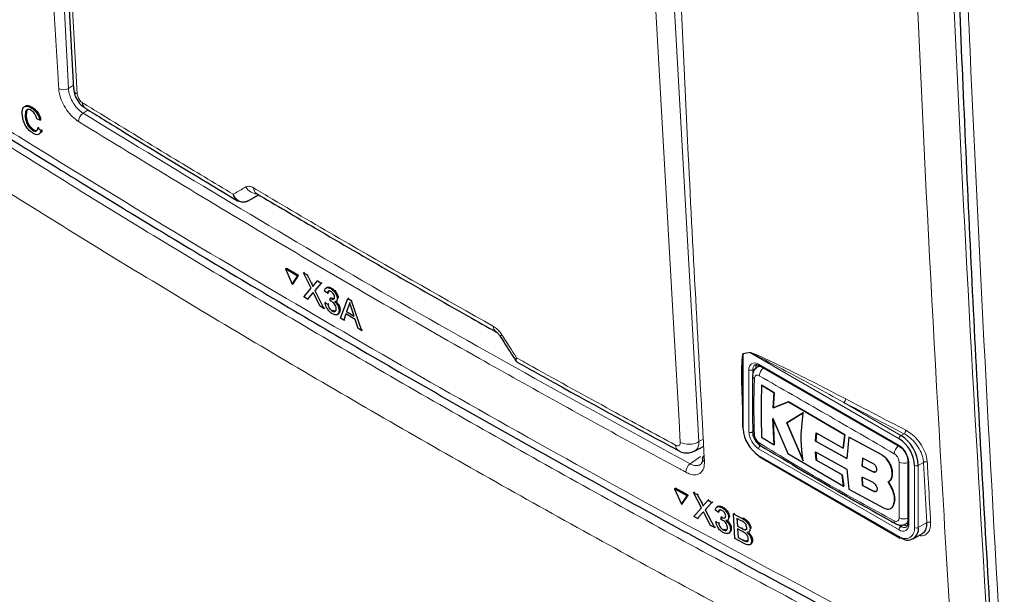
# Paper-space layout 'Blatt2' of a CAD drawing. Header units: millimetres. Extents: x 5 to 418, y 2 to 292.
# Tile 5 of 59: x 107 to 131, y 143 to 157. Entities that reach past the tile are written whole.
import ezdxf

# ---------------------------------------------------------------- set-up
doc = ezdxf.new("R2010")
doc.units = ezdxf.units.MM

psp = doc.layouts.new('Blatt2')

# ---------------------------------------------------------------- linework, layer by layer
at = {"color": 7, "linetype": 'Continuous', "lineweight": 18}
for p, q in [((107.403, 167.396), (107.999, 155.59)), ((122.8, 158.38), (123.45, 146.939)), ((107.999, 155.59), (108.124, 155.672)), ((108.483, 155.063), (108.36, 154.982)), ((113.955, 150.813), (113.978, 150.828)), ((113.976, 150.566), (113.999, 150.581)), ((124.696, 149.119), (124.534, 149.093)), ((124.534, 149.093), (124.534, 147.253)), ((128.352, 147.009), (124.696, 149.119)), ((124.675, 147.172), (124.675, 148.696)), ((124.84, 148.737), (124.77, 148.696)), ((124.77, 148.696), (124.77, 147.172)), ((124.911, 148.832), (128.352, 146.846)), ((126.999, 147.899), (128.399, 147.091)), ((123.45, 146.939), (123.559, 146.997)), ((128.399, 147.091), (128.473, 147.133)), ((128.352, 144.777), (124.911, 146.764)), ((123.232, 146.396), (123.488, 146.575)), ((124.911, 146.6), (128.352, 144.614)), ((127.916, 146.621), (127.919, 146.622)), ((128.588, 146.437), (128.588, 144.913)), ((127.719, 146.201), (127.721, 146.202)), ((128.729, 144.831), (128.729, 146.356)), ((128.952, 146.43), (128.824, 146.356)), ((128.824, 146.356), (128.824, 144.831)), ((129.034, 144.953), (128.952, 146.43)), ((127.726, 145.724), (127.729, 145.726)), ((123.516, 145.439), (123.538, 145.454)), ((123.537, 145.192), (123.559, 145.207)), ((124.506, 145.054), (124.528, 145.07)), ((124.506, 144.807), (124.528, 144.823)), ((128.318, 144.906), (128.399, 144.859)), ((128.47, 144.899), (128.399, 144.859)), ((128.824, 144.831), (129.034, 144.953)), ((124.539, 144.52), (124.561, 144.535))]:
    psp.add_line(p, q, dxfattribs=at)
at = {"color": 7, "linetype": 'Continuous', "lineweight": 25}
for p, q in [((107.502, 167.006), (108.129, 155.578)), ((107.09, 155.115), (107.114, 155.13)), ((106.942, 154.914), (106.966, 154.929)), ((106.984, 155.056), (106.967, 154.929)), ((107.301, 154.814), (107.229, 154.842)), ((107.255, 154.629), (107.279, 154.643)), ((107.301, 154.814), (107.326, 154.829)), ((107.119, 154.569), (107.142, 154.583)), ((107.255, 154.629), (107.33, 154.563)), ((107.33, 154.563), (107.354, 154.578)), ((112.39, 152.829), (112.667, 152.981)), ((112.606, 153.017), (112.607, 153.017)), ((112.39, 152.829), (112.382, 152.825)), ((113.317, 151.168), (113.341, 151.183)), ((113.317, 151.168), (113.483, 150.792)), ((113.615, 150.994), (113.317, 151.168)), ((113.639, 151.009), (113.341, 151.183)), ((113.76, 151.074), (113.783, 151.09)), ((113.948, 150.695), (113.76, 151.074)), ((113.76, 151.074), (113.851, 151.021)), ((113.851, 151.021), (113.875, 151.036)), ((113.851, 151.021), (113.955, 150.813)), ((113.483, 150.792), (113.615, 150.994)), ((113.483, 150.792), (113.507, 150.807)), ((113.507, 150.807), (113.639, 151.009)), ((113.615, 150.994), (113.639, 151.009)), ((114.018, 150.776), (114.103, 150.874)), ((114.196, 150.82), (114.041, 150.64)), ((114.103, 150.874), (114.125, 150.889)), ((114.103, 150.874), (114.196, 150.82)), ((114.196, 150.82), (114.218, 150.835)), ((113.768, 150.487), (113.948, 150.695)), ((113.976, 150.566), (113.861, 150.432)), ((114.168, 150.254), (114.024, 150.544)), ((114.041, 150.64), (114.064, 150.655)), ((114.041, 150.64), (114.259, 150.2)), ((114.347, 150.575), (114.278, 150.623)), ((114.337, 150.716), (114.312, 150.699)), ((114.347, 150.575), (114.371, 150.59)), ((114.426, 150.686), (114.449, 150.701)), ((113.861, 150.432), (113.768, 150.487)), ((113.861, 150.432), (113.885, 150.448)), ((114.288, 150.341), (114.311, 150.355)), ((114.288, 150.341), (114.357, 150.308)), ((114.357, 150.308), (114.379, 150.323)), ((114.411, 150.388), (114.414, 150.454)), ((114.414, 150.454), (114.437, 150.468)), ((114.424, 150.447), (114.447, 150.462)), ((114.448, 150.462), (114.488, 150.446)), ((114.561, 150.372), (114.586, 150.389)), ((114.589, 150.443), (114.611, 150.458)), ((114.666, 149.963), (114.844, 150.442)), ((114.844, 150.442), (114.867, 150.457)), ((114.844, 150.442), (114.93, 150.392)), ((114.93, 150.392), (114.953, 150.407)), ((114.93, 150.392), (115.181, 149.663)), ((114.259, 150.2), (114.168, 150.254)), ((114.259, 150.2), (114.282, 150.215)), ((114.464, 150.141), (114.487, 150.155)), ((114.592, 150.054), (114.618, 150.071)), ((114.633, 150.158), (114.655, 150.173)), ((114.797, 150.066), (114.747, 149.916)), ((115.027, 149.932), (114.797, 150.066)), ((114.861, 150.257), (114.816, 150.122)), ((114.816, 150.122), (114.839, 150.137)), ((114.816, 150.122), (115, 150.015)), ((114.861, 150.257), (114.884, 150.272)), ((115, 150.015), (114.938, 150.204)), ((114.747, 149.916), (114.666, 149.963)), ((114.747, 149.916), (114.77, 149.931)), ((115.1, 149.71), (115.027, 149.932)), ((115.181, 149.663), (115.1, 149.71)), ((115.181, 149.663), (115.204, 149.679)), ((124.933, 148.794), (124.882, 148.765)), ((124.925, 148.802), (128.366, 146.815)), ((124.514, 148.302), (124.514, 147.281)), ((124.985, 148.323), (124.987, 148.325)), ((125.291, 148.132), (124.985, 148.323)), ((124.987, 148.325), (125.293, 148.133)), ((125.268, 147.762), (125.291, 148.132)), ((125.293, 148.133), (125.271, 147.763)), ((125.291, 148.132), (125.293, 148.133)), ((125.641, 147.915), (125.268, 147.762)), ((125.271, 147.763), (125.643, 147.916)), ((125.641, 147.915), (125.643, 147.916)), ((127.021, 147.106), (125.641, 147.915)), ((125.643, 147.916), (127.024, 147.107)), ((125.268, 147.762), (125.271, 147.763)), ((126.005, 147.647), (125.6, 147.4)), ((125.602, 147.401), (126.008, 147.648)), ((125.262, 147.507), (125.628, 146.647)), ((125.29, 146.857), (125.262, 147.507)), ((125.264, 147.508), (125.293, 146.859)), ((125.6, 147.4), (125.602, 147.401)), ((125.6, 147.4), (126.001, 146.471)), ((126.004, 146.472), (125.602, 147.401)), ((124.763, 147.179), (124.763, 147.183)), ((124.985, 147.049), (125.29, 146.857)), ((126.308, 146.949), (126.324, 147.152)), ((126.308, 146.949), (126.311, 146.951)), ((127.073, 146.524), (126.308, 146.949)), ((126.327, 147.153), (126.311, 146.951)), ((126.311, 146.951), (127.075, 146.525)), ((126.324, 147.152), (126.982, 146.781)), ((126.982, 146.781), (127.021, 147.106)), ((127.024, 147.107), (126.985, 146.782)), ((127.021, 147.106), (127.024, 147.107)), ((127.124, 147.049), (127.073, 146.524)), ((127.124, 147.049), (127.127, 147.05)), ((127.916, 146.621), (127.124, 147.049)), ((127.127, 147.05), (127.919, 146.622)), ((123.344, 146.708), (123.567, 146.828)), ((125.29, 146.857), (125.293, 146.859)), ((126.307, 146.685), (127.072, 146.26)), ((126.324, 146.481), (126.307, 146.685)), ((126.31, 146.686), (126.326, 146.482)), ((126.982, 146.781), (126.985, 146.782)), ((124.925, 146.57), (128.366, 144.583)), ((125.628, 146.647), (126.994, 145.845)), ((126.324, 146.481), (126.326, 146.482)), ((126.955, 146.125), (126.324, 146.481)), ((126.326, 146.482), (126.957, 146.126)), ((127.458, 146.529), (127.448, 146.336)), ((127.45, 146.337), (127.461, 146.53)), ((127.727, 146.392), (127.458, 146.529)), ((128.568, 146.465), (128.568, 144.94)), ((127.072, 146.26), (127.123, 145.774)), ((127.448, 146.336), (127.45, 146.337)), ((127.448, 146.336), (127.719, 146.201)), ((127.721, 146.202), (127.45, 146.337)), ((126.955, 146.125), (126.957, 146.126)), ((126.994, 145.845), (126.955, 146.125)), ((126.957, 146.126), (126.996, 145.847)), ((127.447, 146.068), (127.458, 145.861)), ((127.718, 145.933), (127.447, 146.068)), ((127.46, 145.862), (127.449, 146.069)), ((128.179, 145.789), (128.089, 145.951)), ((128.09, 145.951), (128.093, 145.953)), ((128.092, 145.952), (128.181, 145.791)), ((128.183, 146.163), (128.185, 146.164)), ((122.853, 145.778), (122.875, 145.794)), ((122.853, 145.778), (123.024, 145.406)), ((123.162, 145.611), (122.853, 145.778)), ((123.185, 145.627), (122.875, 145.794)), ((123.314, 145.695), (123.337, 145.711)), ((126.994, 145.845), (126.996, 145.847)), ((127.123, 145.774), (127.974, 145.315)), ((127.458, 145.861), (127.46, 145.862)), ((127.458, 145.861), (127.726, 145.724)), ((127.729, 145.726), (127.46, 145.862)), ((128.179, 145.789), (128.181, 145.791)), ((123.024, 145.406), (123.162, 145.611)), ((123.047, 145.422), (123.185, 145.627)), ((123.162, 145.611), (123.185, 145.627)), ((123.509, 145.32), (123.314, 145.695)), ((123.314, 145.695), (123.409, 145.644)), ((123.409, 145.644), (123.432, 145.66)), ((123.409, 145.644), (123.516, 145.439)), ((123.582, 145.403), (123.671, 145.503)), ((123.671, 145.503), (123.692, 145.519)), ((123.671, 145.503), (123.767, 145.451)), ((123.024, 145.406), (123.047, 145.422)), ((123.32, 145.107), (123.509, 145.32)), ((123.767, 145.451), (123.605, 145.268)), ((123.605, 145.268), (123.627, 145.283)), ((123.605, 145.268), (123.831, 144.833)), ((123.767, 145.451), (123.789, 145.467)), ((123.924, 145.21), (123.852, 145.256)), ((123.911, 145.349), (123.886, 145.332)), ((124.007, 145.323), (124.029, 145.338)), ((128.152, 145.3), (128.154, 145.301)), ((128.206, 145.362), (128.208, 145.364)), ((123.416, 145.056), (123.32, 145.107)), ((123.537, 145.192), (123.416, 145.056)), ((123.416, 145.056), (123.439, 145.071)), ((123.735, 144.884), (123.586, 145.171)), ((123.861, 144.974), (123.883, 144.989)), ((123.924, 145.21), (123.947, 145.226)), ((123.99, 145.025), (123.993, 145.09)), ((123.993, 145.09), (124.015, 145.105)), ((124.004, 145.084), (124.025, 145.099)), ((124.148, 145.013), (124.172, 145.031)), ((124.175, 145.083), (124.197, 145.099)), ((124.296, 145.167), (124.318, 145.183)), ((124.331, 144.564), (124.296, 145.167)), ((124.296, 145.167), (124.506, 145.054)), ((124.486, 144.998), (124.379, 145.055)), ((124.379, 145.055), (124.39, 144.869)), ((123.831, 144.833), (123.735, 144.884)), ((123.831, 144.833), (123.852, 144.848)), ((123.861, 144.974), (123.933, 144.943)), ((123.933, 144.943), (123.954, 144.958)), ((124.044, 144.778), (124.066, 144.793)), ((124.22, 144.8), (124.241, 144.815)), ((124.39, 144.869), (124.412, 144.885)), ((124.39, 144.869), (124.506, 144.807)), ((124.518, 144.733), (124.394, 144.8)), ((124.394, 144.8), (124.406, 144.591)), ((124.573, 144.778), (124.595, 144.794)), ((124.701, 144.798), (124.723, 144.814)), ((128.515, 144.922), (128.566, 144.951)), ((124.18, 144.697), (124.204, 144.714)), ((124.541, 144.451), (124.331, 144.564)), ((124.406, 144.591), (124.428, 144.606)), ((124.406, 144.591), (124.539, 144.52)), ((124.587, 144.497), (124.609, 144.512)), ((124.67, 144.723), (124.696, 144.741)), ((124.738, 144.513), (124.761, 144.528)), ((128.699, 144.557), (128.923, 144.686)), ((124.701, 144.415), (124.727, 144.433))]:
    psp.add_line(p, q, dxfattribs=at)
at = {"color": 7, "linetype": 'Continuous', "lineweight": 18, "flags": 128}
for points in [[(107.591, 166.876), (107.62, 166.35), (107.735, 164.246), (108.218, 155.448)], [(122.991, 146.92), (122.962, 147.446), (122.842, 149.553), (122.342, 158.361)]]:
    psp.add_lwpolyline(points, dxfattribs=at)
at = {"color": 7, "linetype": 'Continuous', "lineweight": 18}
for centre, radius, start, end in [((107.876, 155.799), 0.242, 241.8654, 300.6211), ((108.296, 155.597), 0.169, 186.7627, 242.4398), ((108.497, 154.775), 0.249, 123.6038, 179.3326), ((112.642, 153.347), 0.341, 209.8641, 265.9262), ((112.699, 153.148), 0.16, 178.4114, 235.0292), ((118.57, 149.755), 0.157, 177.8387, 236.1943), ((118.538, 149.661), 0.136, 284.6474, 308.0898), ((124.461, 149.063), 0.0788, 22.6547, 26.0853), ((124.624, 149.089), 0.0789, 22.968, 26.4077), ((124.819, 148.719), 0.146, 50.7967, 189.214), ((124.722, 148.787), 0.102, 242.6097, 297.3903), ((124.904, 148.709), 0.135, 127.2774, 185.4814), ((124.943, 148.828), 0.032, 172.7442, 235.9436), ((125.184, 148.531), 0.257, 125.9042, 175.5829), ((124.844, 148.553), 0.0805, 185.4723, 243.6173), ((126.938, 147.985), 0.106, 305.3773, 359.8199), ((282.032, 444.247), 334.451, 242.38409, 242.66853), ((282.045, 444.274), 334.383, 242.38409, 242.66853), ((124.548, 147.284), 0.0335, 185.6948, 245.6253), ((125.187, 147.195), 0.512, 182.6055, 237.3945), ((124.722, 147.263), 0.102, 242.6097, 297.3903), ((124.845, 147.188), 0.0822, 186.4289, 242.9363), ((125.179, 147.19), 0.41, 182.6055, 237.3945), ((128.41, 147.219), 0.107, 305.7475, 359.8464), ((123.203, 147.363), 0.491, 244.5222, 300.2404), ((128.455, 147.004), 0.102, 122.6055, 177.3945), ((123.033, 146.847), 0.156, 177.5069, 235.7509), ((125.013, 146.759), 0.102, 122.6055, 177.3945), ((125.009, 146.902), 0.0814, 176.9633, 235.557), ((128.498, 146.624), 0.266, 128.0591, 175.9083), ((128.076, 146.414), 0.512, 2.6055, 57.3945), ((128.384, 146.842), 0.0319, 172.7016, 236.3692), ((123.62, 146.533), 0.0889, 187.5586, 246.6459), ((128.469, 146.674), 0.266, 244.053, 291.9305), ((128.602, 146.468), 0.0336, 185.8575, 245.6111), ((129.002, 146.345), 0.0983, 65.2349, 120.7657), ((123.392, 146.187), 0.263, 127.3228, 179.8962), ((128.777, 146.447), 0.102, 242.6097, 297.3903), ((128.313, 144.994), 0.0805, 176.4643, 234.483), ((128.463, 145.3), 0.257, 244.3933, 294.1897), ((128.444, 144.89), 0.146, 230.7967, 9.214), ((128.455, 144.772), 0.102, 122.6055, 177.3945), ((128.499, 144.794), 0.233, 230.7967, 9.214), ((128.477, 144.959), 0.127, 232.5875, 297.5638), ((128.602, 144.944), 0.0335, 185.6948, 245.6253), ((128.777, 144.922), 0.102, 242.6097, 297.3903), ((129.085, 144.869), 0.0981, 65.253, 120.867), ((128.384, 144.61), 0.032, 172.7442, 235.9436)]:
    psp.add_arc(centre, radius, start, end, dxfattribs=at)
at = {"color": 7, "linetype": 'Continuous', "lineweight": 25}
for centre, radius, start, end in [((108.502, 155.242), 0.162, 178.7918, 234.4647), ((125.005, 148.744), 0.165, 150.6194, 182.409), ((125.353, 147.291), 0.82, 182.6055, 237.3945), ((127.911, 146.318), 0.82, 2.6055, 57.3945), ((127.903, 146.314), 0.922, 2.6055, 57.3945), ((123.619, 146.52), 0.0867, 117.6139, 179.3631), ((124.943, 146.596), 0.032, 172.7442, 235.9436), ((128.565, 144.789), 0.262, 230.7967, 9.214), ((128.558, 145.039), 0.165, 237.5906, 269.4202), ((128.38, 144.614), 0.0335, 245.6929, 305.6176)]:
    psp.add_arc(centre, radius, start, end, dxfattribs=at)
at = {"color": 7, "linetype": 'Continuous', "lineweight": 18}
psp.add_ellipse((336.727, 276.416), major_axis=(295.049, 166.185), ratio=0.010893, start_param=2.427244, end_param=2.428475, dxfattribs=at)
for points, knots in [([(122.359, 176.582), (122.361, 176.493), (122.372, 176.046), (122.42, 174.17), (122.632, 166.68), (123.005, 157.065), (123.448, 148.952), (123.585, 146.451)], [0, 0, 0, 0, 0.008809, 0.044043, 0.184982, 0.748766, 1, 1, 1, 1]), ([(129.68, 141.441), (129.658, 141.791), (129.547, 143.544), (129.107, 150.921), (128.593, 161.518), (128.324, 170.799), (128.221, 174.362)], [0, 0, 0, 0, 0.032288, 0.161438, 0.678067, 1, 1, 1, 1]), ([(129.11, 174.378), (129.277, 168.852), (129.609, 157.798), (130.248, 146.919), (130.568, 141.478)], [0, 0, 0, 0, 0.4999, 1, 1, 1, 1]), ([(129.553, 173.433), (129.623, 170.602), (129.764, 164.941), (130.17, 153.86), (130.628, 145.69), (130.931, 140.297)], [0, 0, 0, 0, 0.253553, 0.507138, 1, 1, 1, 1]), ([(107.762, 155.585), (107.757, 155.673), (107.731, 156.111), (107.624, 157.953), (107.386, 162.114), (107.234, 165.965), (107.138, 168.396)], [0, 0, 0, 0, 0.020653, 0.103267, 0.433722, 1, 1, 1, 1]), ([(102.419, 157.178), (102.715, 156.987), (104.193, 156.035), (108.086, 153.58), (114.237, 149.879), (121.823, 145.569), (127.07, 142.812), (129.68, 141.441)], [0, 0, 0, 0, 0.0345662, 0.1728355, 0.4495496, 0.7262636, 1, 1, 1, 1]), ([(102.774, 156.589), (104.09, 155.742), (106.927, 153.915), (111.4, 151.173), (116.177, 148.355), (121.058, 145.597), (125.805, 143.017), (128.964, 141.382), (130.429, 140.623)], [0, 0, 0, 0, 0.150956, 0.325426, 0.499897, 0.674467, 0.849037, 1, 1, 1, 1]), ([(129.995, 139.758), (128.527, 140.518), (125.362, 142.156), (120.605, 144.742), (115.715, 147.505), (110.929, 150.329), (106.447, 153.077), (103.604, 154.906), (102.286, 155.755)], [0, 0, 0, 0, 0.150964, 0.325534, 0.500104, 0.674574, 0.849044, 1, 1, 1, 1]), ([(108.249, 154.778), (108.197, 154.815), (108.094, 154.89), (107.952, 155.066), (107.841, 155.263), (107.778, 155.444), (107.767, 155.545), (107.762, 155.585)], [0, 0, 0, 0, 0.214922, 0.429826, 0.644764, 0.859729, 1, 1, 1, 1]), ([(107.999, 155.59), (108.003, 155.56), (108.011, 155.484), (108.057, 155.348), (108.139, 155.199), (108.244, 155.067), (108.321, 155.01), (108.36, 154.982)], [0, 0, 0, 0, 0.140294, 0.355296, 0.57025, 0.785134, 1, 1, 1, 1]), ([(108.218, 155.448), (108.22, 155.432), (108.225, 155.401), (108.246, 155.349), (108.277, 155.302), (108.31, 155.266), (108.331, 155.251), (108.339, 155.246)], [0, 0, 0, 0, 0.214751, 0.429579, 0.643815, 0.857551, 1, 1, 1, 1]), ([(108.339, 155.246), (108.491, 155.152), (109.249, 154.684), (110.479, 153.933), (111.567, 153.281), (112.039, 152.999)], [0, 0, 0, 0, 0.124102, 0.620516, 1, 1, 1, 1]), ([(108.36, 154.982), (110.778, 153.512), (115.617, 150.569), (120.693, 147.788), (123.232, 146.396)], [0, 0, 0, 0, 0.499744, 1, 1, 1, 1]), ([(123.129, 146.188), (123.048, 146.231), (122.643, 146.45), (120.946, 147.369), (117.66, 149.192), (113.086, 151.825), (109.861, 153.794), (108.249, 154.778)], [0, 0, 0, 0, 0.015838, 0.079188, 0.332598, 0.666299, 1, 1, 1, 1]), ([(112.347, 153.177), (112.37, 153.185), (112.416, 153.202), (112.487, 153.181), (112.528, 153.158), (112.539, 153.153)], [0, 0, 0, 0, 0.4289712, 0.8581067, 1, 1, 1, 1]), ([(112.039, 152.999), (112.124, 153.048), (112.226, 153.108), (112.329, 153.167), (112.347, 153.177)], [0, 0, 0, 0, 0.830622, 1, 1, 1, 1]), ([(112.539, 153.153), (112.694, 153.061), (113.469, 152.601), (115.412, 151.462), (117.23, 150.432), (118.413, 149.761)], [0, 0, 0, 0, 0.0802422, 0.4012143, 1, 1, 1, 1]), ([(118.413, 149.761), (118.446, 149.74), (118.51, 149.697), (118.58, 149.617), (118.613, 149.567), (118.621, 149.555)], [0, 0, 0, 0, 0.428233, 0.856338, 1, 1, 1, 1]), ([(118.621, 149.555), (118.741, 149.367), (118.861, 149.179), (118.981, 148.992), (118.982, 148.991)], [0, 0, 0, 0, 0.996046, 1, 1, 1, 1]), ([(124.514, 147.796), (124.506, 148.007), (124.493, 148.314), (124.492, 148.671), (124.496, 148.853), (124.503, 148.961), (124.509, 149.024), (124.516, 149.065), (124.521, 149.088), (124.529, 149.096), (124.531, 149.097), (124.532, 149.097)], [0, 0, 0, 0, 0.470485, 0.682967, 0.812238, 0.890335, 0.937214, 0.965179, 0.993268, 0.998399, 1, 1, 1, 1]), ([(124.534, 149.093), (124.534, 149.093), (124.532, 149.091), (124.528, 149.079), (124.526, 149.054), (124.523, 149.021), (124.522, 148.998), (124.521, 148.987)], [0, 0, 0, 0, 0.01396, 0.065643, 0.386149, 0.715033, 1, 1, 1, 1]), ([(124.532, 149.097), (124.558, 149.101), (124.613, 149.11), (124.667, 149.119), (124.694, 149.124)], [0, 0, 0, 0, 0.488773, 1, 1, 1, 1]), ([(124.694, 149.124), (124.71, 149.121), (124.78, 149.107), (125.083, 148.964), (125.844, 148.61), (126.559, 148.237), (127.044, 147.985)], [0, 0, 0, 0, 0.021746, 0.094659, 0.385877, 1, 1, 1, 1]), ([(126.999, 147.899), (126.526, 148.159), (125.827, 148.542), (125.078, 148.931), (124.783, 149.086), (124.712, 149.113), (124.696, 149.119)], [0, 0, 0, 0, 0.614896, 0.90624, 0.97887, 1, 1, 1, 1]), ([(118.982, 148.991), (118.981, 148.99), (118.981, 148.989), (118.979, 148.986), (118.975, 148.978), (118.966, 148.959), (118.957, 148.932), (118.965, 148.923), (118.969, 148.919)], [0, 0, 0, 0, 0.011866, 0.036302, 0.092486, 0.236969, 0.635179, 1, 1, 1, 1]), ([(118.982, 148.991), (118.981, 148.99), (118.981, 148.989), (118.98, 148.985), (118.977, 148.976), (118.973, 148.952), (118.97, 148.912), (118.987, 148.895), (118.997, 148.885)], [0, 0, 0, 0, 0.00947, 0.02898, 0.07383, 0.189166, 0.507065, 1, 1, 1, 1]), ([(118.982, 148.991), (119.115, 148.916), (119.888, 148.485), (121.182, 147.771), (122.354, 147.136), (122.877, 146.853)], [0, 0, 0, 0, 0.10352, 0.599934, 1, 1, 1, 1]), ([(124.884, 148.761), (124.89, 148.766), (124.911, 148.784), (124.943, 148.78), (124.966, 148.778)], [0, 0, 0, 0, 0.262069, 1, 1, 1, 1]), ([(124.808, 148.481), (124.803, 148.304), (124.79, 147.849), (124.801, 147.393), (124.808, 147.115)], [0, 0, 0, 0, 0.389871, 1, 1, 1, 1]), ([(124.928, 148.551), (124.915, 148.557), (124.889, 148.569), (124.853, 148.565), (124.826, 148.546), (124.811, 148.516), (124.809, 148.491), (124.808, 148.481)], [0, 0, 0, 0, 0.213396, 0.428592, 0.644319, 0.859268, 1, 1, 1, 1]), ([(128.233, 146.643), (127.674, 146.967), (126.557, 147.616), (125.471, 148.239), (124.928, 148.551)], [0, 0, 0, 0, 0.499895, 1, 1, 1, 1]), ([(126.453, 147.92), (126.528, 147.874), (126.679, 147.784), (126.835, 147.697), (126.913, 147.654)], [0, 0, 0, 0, 0.500059, 1, 1, 1, 1]), ([(128.517, 147.219), (128.573, 147.184), (128.686, 147.115), (128.84, 146.946), (128.96, 146.754), (129.028, 146.575), (129.039, 146.474), (129.044, 146.435)], [0, 0, 0, 0, 0.214859, 0.429705, 0.645015, 0.860585, 1, 1, 1, 1]), ([(122.877, 146.853), (122.886, 146.849), (122.908, 146.839), (122.942, 146.836), (122.971, 146.849), (122.99, 146.877), (122.991, 146.905), (122.991, 146.92)], [0, 0, 0, 0, 0.142449, 0.356185, 0.570421, 0.785249, 1, 1, 1, 1]), ([(123.45, 146.939), (123.446, 146.896), (123.438, 146.81), (123.394, 146.734), (123.352, 146.719), (123.341, 146.714)], [0, 0, 0, 0, 0.419306, 0.839213, 1, 1, 1, 1]), ([(124.808, 147.115), (124.81, 147.099), (124.813, 147.066), (124.834, 147.013), (124.865, 146.964), (124.898, 146.928), (124.919, 146.913), (124.928, 146.907)], [0, 0, 0, 0, 0.213847, 0.429203, 0.644917, 0.859644, 1, 1, 1, 1]), ([(128.952, 146.43), (128.948, 146.465), (128.937, 146.556), (128.875, 146.716), (128.766, 146.889), (128.626, 147.039), (128.524, 147.102), (128.473, 147.133)], [0, 0, 0, 0, 0.139387, 0.354958, 0.570297, 0.785163, 1, 1, 1, 1]), ([(124.928, 146.907), (125.471, 146.573), (126.557, 145.907), (127.674, 145.302), (128.233, 144.999)], [0, 0, 0, 0, 0.499895, 1, 1, 1, 1]), ([(123.585, 146.451), (123.583, 146.395), (123.579, 146.282), (123.504, 146.17), (123.387, 146.118), (123.254, 146.129), (123.164, 146.171), (123.129, 146.188)], [0, 0, 0, 0, 0.214932, 0.429877, 0.644876, 0.859886, 1, 1, 1, 1]), ([(128.352, 146.435), (128.351, 146.451), (128.348, 146.484), (128.328, 146.538), (128.297, 146.586), (128.264, 146.623), (128.241, 146.637), (128.233, 146.643)], [0, 0, 0, 0, 0.213845, 0.429199, 0.644913, 0.859643, 1, 1, 1, 1]), ([(128.352, 145.068), (128.353, 145.243), (128.353, 145.691), (128.353, 146.153), (128.352, 146.435)], [0, 0, 0, 0, 0.389872, 1, 1, 1, 1]), ([(129.044, 146.435), (129.045, 146.4), (129.055, 146.224), (129.082, 145.732), (129.108, 145.275), (129.126, 144.958)], [0, 0, 0, 0, 0.071295, 0.356473, 1, 1, 1, 1]), ([(123.232, 146.396), (123.259, 146.384), (123.326, 146.353), (123.421, 146.342), (123.47, 146.371), (123.492, 146.384)], [0, 0, 0, 0, 0.266618, 0.675803, 1, 1, 1, 1]), ([(128.233, 144.999), (128.246, 144.993), (128.273, 144.982), (128.309, 144.985), (128.336, 145.005), (128.35, 145.035), (128.352, 145.059), (128.352, 145.068)], [0, 0, 0, 0, 0.213395, 0.428589, 0.644315, 0.859265, 1, 1, 1, 1]), ([(128.568, 144.996), (128.563, 144.979), (128.552, 144.946), (128.526, 144.932), (128.513, 144.925)], [0, 0, 0, 0, 0.501484, 1, 1, 1, 1]), ([(129.126, 144.958), (129.124, 144.902), (129.12, 144.788), (129.042, 144.678), (128.945, 144.623), (128.867, 144.634), (128.84, 144.638)], [0, 0, 0, 0, 0.284595, 0.569208, 0.853206, 1, 1, 1, 1])]:
    psp.add_open_spline(points, degree=3, knots=knots, dxfattribs=at)
at = {"color": 7, "linetype": 'Continuous', "lineweight": 25}
for points, knots in [([(129.336, 173.726), (129.362, 172.587), (129.447, 168.923), (129.626, 162.894), (129.907, 155.564), (130.258, 148.167), (130.553, 143.161), (130.705, 140.582)], [0, 0, 0, 0, 0.101893, 0.327861, 0.541762, 0.763914, 1, 1, 1, 1]), ([(102.558, 156.911), (102.62, 156.871), (103.972, 155.983), (106.685, 154.283), (110.699, 151.815), (114.793, 149.394), (118.95, 147.014), (123.182, 144.677), (126.805, 142.731), (129.046, 141.579), (129.826, 141.178)], [0, 0, 0, 0, 0.007316, 0.159791, 0.31208, 0.464128, 0.615833, 0.767297, 0.919011, 1, 1, 1, 1]), ([(108.135, 155.577), (108.135, 155.55), (108.137, 155.47), (108.195, 155.333), (108.287, 155.194), (108.375, 155.138), (108.411, 155.115)], [0, 0, 0, 0, 0.14525, 0.435418, 0.773588, 1, 1, 1, 1]), ([(106.869, 154.96), (106.869, 155.002), (106.869, 155.085), (106.921, 155.156), (107.002, 155.161), (107.061, 155.131), (107.09, 155.115)], [0, 0, 0, 0, 0.2804925, 0.5595697, 0.7796153, 1, 1, 1, 1]), ([(106.932, 155.131), (106.939, 155.143), (106.959, 155.177), (107.028, 155.174), (107.086, 155.145), (107.114, 155.13)], [0, 0, 0, 0, 0.222773, 0.611088, 1, 1, 1, 1]), ([(107.114, 155.13), (107.14, 155.112), (107.191, 155.076), (107.256, 154.993), (107.302, 154.907), (107.318, 154.855), (107.326, 154.829)], [0, 0, 0, 0, 0.280081, 0.559449, 0.779549, 1, 1, 1, 1]), ([(107.13, 154.495), (107.09, 154.522), (107.012, 154.577), (106.924, 154.721), (106.882, 154.851), (106.873, 154.923), (106.869, 154.96)], [0, 0, 0, 0, 0.279955, 0.558088, 0.778912, 1, 1, 1, 1]), ([(107.091, 155.048), (107.072, 155.058), (107.036, 155.078), (106.989, 155.076), (106.943, 155.033), (106.943, 154.963), (106.942, 154.914)], [0, 0, 0, 0, 0.187223, 0.373906, 0.560736, 1, 1, 1, 1]), ([(106.942, 154.914), (106.946, 154.881), (106.953, 154.814), (106.988, 154.709), (107.052, 154.619), (107.096, 154.585), (107.119, 154.569)], [0, 0, 0, 0, 0.281245, 0.560716, 0.780138, 1, 1, 1, 1]), ([(106.967, 154.929), (106.97, 154.896), (106.977, 154.829), (107.013, 154.723), (107.076, 154.634), (107.121, 154.6), (107.143, 154.583)], [0, 0, 0, 0, 0.281245, 0.560716, 0.780138, 1, 1, 1, 1]), ([(107.09, 155.115), (107.116, 155.097), (107.167, 155.061), (107.232, 154.978), (107.278, 154.893), (107.293, 154.84), (107.301, 154.814)], [0, 0, 0, 0, 0.280081, 0.559449, 0.779549, 1, 1, 1, 1]), ([(107.229, 154.842), (107.222, 154.864), (107.209, 154.909), (107.174, 154.972), (107.131, 155.02), (107.104, 155.039), (107.091, 155.048)], [0, 0, 0, 0, 0.280553, 0.559739, 0.779654, 1, 1, 1, 1]), ([(108.407, 155.11), (108.721, 154.916), (109.961, 154.152), (111.219, 153.397), (112.158, 152.833)], [0, 0, 0, 0, 0.253249, 1, 1, 1, 1]), ([(107.119, 154.569), (107.138, 154.558), (107.178, 154.538), (107.236, 154.551), (107.248, 154.599), (107.255, 154.629)], [0, 0, 0, 0, 0.2807112, 0.5609046, 1, 1, 1, 1]), ([(107.33, 154.563), (107.323, 154.537), (107.31, 154.486), (107.259, 154.453), (107.195, 154.458), (107.152, 154.482), (107.13, 154.495)], [0, 0, 0, 0, 0.280256, 0.559546, 0.779589, 1, 1, 1, 1]), ([(107.143, 154.583), (107.163, 154.573), (107.202, 154.552), (107.229, 154.563), (107.241, 154.569)], [0, 0, 0, 0, 0.52957, 1, 1, 1, 1]), ([(107.354, 154.578), (107.35, 154.549), (107.345, 154.519), (107.326, 154.507), (107.325, 154.506)], [0, 0, 0, 0, 0.942519, 1, 1, 1, 1]), ([(112.382, 152.825), (112.376, 152.822), (112.341, 152.806), (112.27, 152.795), (112.174, 152.825), (112.101, 152.887), (112.063, 152.947), (112.047, 152.98), (112.041, 152.993), (112.039, 152.998), (112.039, 152.999)], [0, 0, 0, 0, 0.050098, 0.27415, 0.515159, 0.765666, 0.911881, 0.965579, 0.995274, 1, 1, 1, 1]), ([(112.158, 152.833), (112.157, 152.833), (112.126, 152.843), (112.09, 152.891), (112.057, 152.947), (112.045, 152.98), (112.04, 152.993), (112.039, 152.998), (112.039, 152.999)], [0, 0, 0, 0, 0.007753, 0.520425, 0.819667, 0.929558, 0.99033, 1, 1, 1, 1]), ([(112.607, 153.017), (113.091, 152.731), (114.803, 151.719), (116.766, 150.591), (118.254, 149.753), (118.482, 149.625)], [0, 0, 0, 0, 0.250003, 0.885128, 1, 1, 1, 1]), ([(113.955, 150.813), (113.961, 150.799), (113.971, 150.78), (113.982, 150.755), (113.985, 150.745), (113.986, 150.739)], [0, 0, 0, 0, 0.561277, 0.781763, 1, 1, 1, 1]), ([(113.986, 150.739), (113.992, 150.746), (114.003, 150.758), (114.013, 150.771), (114.018, 150.776)], [0, 0, 0, 0, 0.56, 1, 1, 1, 1]), ([(113.999, 150.593), (113.995, 150.588), (113.987, 150.579), (113.98, 150.57), (113.976, 150.566)], [0, 0, 0, 0, 0.5600016, 1, 1, 1, 1]), ([(114.024, 150.544), (114.019, 150.553), (114.011, 150.569), (114.003, 150.585), (113.999, 150.593)], [0, 0, 0, 0, 0.56, 1, 1, 1, 1]), ([(114.278, 150.623), (114.282, 150.643), (114.289, 150.684), (114.327, 150.713), (114.376, 150.712), (114.409, 150.694), (114.426, 150.686)], [0, 0, 0, 0, 0.280253, 0.559523, 0.779592, 1, 1, 1, 1]), ([(114.341, 150.712), (114.346, 150.717), (114.36, 150.731), (114.4, 150.726), (114.433, 150.709), (114.45, 150.701)], [0, 0, 0, 0, 0.2012, 0.600294, 1, 1, 1, 1]), ([(114.432, 150.615), (114.42, 150.621), (114.395, 150.633), (114.366, 150.626), (114.352, 150.604), (114.349, 150.585), (114.347, 150.575)], [0, 0, 0, 0, 0.280001, 0.559131, 0.77932, 1, 1, 1, 1]), ([(114.393, 150.638), (114.392, 150.638), (114.383, 150.637), (114.376, 150.618), (114.373, 150.6), (114.371, 150.59)], [0, 0, 0, 0, 0.0549923, 0.5269703, 1, 1, 1, 1]), ([(114.426, 150.686), (114.448, 150.671), (114.491, 150.641), (114.545, 150.574), (114.58, 150.503), (114.586, 150.463), (114.589, 150.443)], [0, 0, 0, 0, 0.2801842, 0.5598553, 0.7799999, 1, 1, 1, 1]), ([(114.52, 150.481), (114.518, 150.495), (114.513, 150.523), (114.489, 150.565), (114.46, 150.597), (114.442, 150.609), (114.432, 150.615)], [0, 0, 0, 0, 0.27946, 0.558952, 0.779255, 1, 1, 1, 1]), ([(114.45, 150.701), (114.471, 150.686), (114.514, 150.657), (114.569, 150.589), (114.603, 150.518), (114.609, 150.478), (114.612, 150.458)], [0, 0, 0, 0, 0.280184, 0.559855, 0.78, 1, 1, 1, 1]), ([(114.466, 150.072), (114.442, 150.088), (114.395, 150.121), (114.338, 150.197), (114.301, 150.274), (114.292, 150.318), (114.288, 150.341)], [0, 0, 0, 0, 0.279911, 0.559249, 0.779476, 1, 1, 1, 1]), ([(114.357, 150.308), (114.361, 150.29), (114.37, 150.255), (114.395, 150.203), (114.43, 150.163), (114.453, 150.148), (114.464, 150.141)], [0, 0, 0, 0, 0.280881, 0.560073, 0.779653, 1, 1, 1, 1]), ([(114.455, 150.37), (114.447, 150.375), (114.432, 150.382), (114.418, 150.386), (114.411, 150.388)], [0, 0, 0, 0, 0.559772, 1, 1, 1, 1]), ([(114.414, 150.454), (114.416, 150.452), (114.419, 150.45), (114.423, 150.448), (114.424, 150.447)], [0, 0, 0, 0, 0.560003, 1, 1, 1, 1]), ([(114.424, 150.447), (114.438, 150.441), (114.465, 150.427), (114.499, 150.426), (114.519, 150.446), (114.52, 150.469), (114.52, 150.481)], [0, 0, 0, 0, 0.28068, 0.560951, 0.780057, 1, 1, 1, 1]), ([(114.563, 150.199), (114.561, 150.217), (114.556, 150.252), (114.526, 150.306), (114.491, 150.347), (114.467, 150.363), (114.455, 150.37)], [0, 0, 0, 0, 0.279747, 0.559171, 0.779444, 1, 1, 1, 1]), ([(114.589, 150.443), (114.588, 150.429), (114.588, 150.402), (114.567, 150.369), (114.539, 150.367), (114.522, 150.366)], [0, 0, 0, 0, 0.280496, 0.561003, 1, 1, 1, 1]), ([(114.522, 150.366), (114.539, 150.351), (114.572, 150.32), (114.608, 150.26), (114.628, 150.204), (114.631, 150.173), (114.633, 150.158)], [0, 0, 0, 0, 0.279807, 0.559185, 0.779408, 1, 1, 1, 1]), ([(114.565, 150.362), (114.575, 150.352), (114.601, 150.327), (114.631, 150.275), (114.651, 150.22), (114.655, 150.189), (114.656, 150.173)], [0, 0, 0, 0, 0.1887203, 0.5034331, 0.7515086, 1, 1, 1, 1]), ([(114.892, 150.347), (114.888, 150.329), (114.881, 150.296), (114.867, 150.269), (114.861, 150.257)], [0, 0, 0, 0, 0.5599146, 1, 1, 1, 1]), ([(114.938, 150.204), (114.93, 150.231), (114.914, 150.279), (114.898, 150.326), (114.892, 150.347)], [0, 0, 0, 0, 0.560002, 1, 1, 1, 1]), ([(114.464, 150.141), (114.48, 150.133), (114.512, 150.118), (114.545, 150.13), (114.563, 150.159), (114.563, 150.186), (114.563, 150.199)], [0, 0, 0, 0, 0.279883, 0.558993, 0.779319, 1, 1, 1, 1]), ([(114.633, 150.158), (114.631, 150.131), (114.628, 150.077), (114.583, 150.043), (114.526, 150.042), (114.486, 150.062), (114.466, 150.072)], [0, 0, 0, 0, 0.279401, 0.559064, 0.779378, 1, 1, 1, 1]), ([(114.488, 150.156), (114.504, 150.148), (114.533, 150.133), (114.553, 150.143), (114.562, 150.148)], [0, 0, 0, 0, 0.5568282, 1, 1, 1, 1]), ([(114.656, 150.173), (114.656, 150.145), (114.655, 150.099), (114.627, 150.082), (114.616, 150.076)], [0, 0, 0, 0, 0.606083, 1, 1, 1, 1]), ([(118.483, 149.624), (118.484, 149.624), (118.486, 149.623), (118.503, 149.611), (118.527, 149.589), (118.552, 149.56), (118.566, 149.539), (118.571, 149.53)], [0, 0, 0, 0, 0.088719, 0.325385, 0.55699, 0.815514, 1, 1, 1, 1]), ([(118.572, 149.53), (118.607, 149.475), (118.738, 149.27), (118.869, 149.066), (118.964, 148.916)], [0, 0, 0, 0, 0.269026, 1, 1, 1, 1]), ([(118.966, 148.917), (118.972, 148.907), (118.98, 148.892), (118.995, 148.887), (118.999, 148.886)], [0, 0, 0, 0, 0.7102261, 1, 1, 1, 1]), ([(118.997, 148.885), (119.311, 148.709), (120.617, 147.981), (121.94, 147.263), (122.946, 146.717)], [0, 0, 0, 0, 0.240444, 1, 1, 1, 1]), ([(124.521, 148.987), (124.521, 148.977), (124.519, 148.933), (124.516, 148.831), (124.514, 148.642), (124.514, 148.46), (124.516, 148.336), (124.516, 148.308)], [0, 0, 0, 0, 0.045133, 0.20009, 0.457234, 0.880512, 1, 1, 1, 1]), ([(124.884, 148.761), (124.865, 148.75), (124.822, 148.725), (124.783, 148.655), (124.762, 148.593), (124.766, 148.555), (124.767, 148.546)], [0, 0, 0, 0, 0.250573, 0.570587, 0.893513, 1, 1, 1, 1]), ([(124.825, 148.815), (124.83, 148.819), (124.842, 148.827), (124.878, 148.825), (124.912, 148.808), (124.925, 148.802)], [0, 0, 0, 0, 0.290447, 0.725469, 1, 1, 1, 1]), ([(124.764, 148.547), (124.762, 148.435), (124.754, 147.975), (124.762, 147.524), (124.768, 147.183)], [0, 0, 0, 0, 0.243254, 1, 1, 1, 1]), ([(124.985, 148.323), (124.979, 148.152), (124.964, 147.719), (124.977, 147.302), (124.985, 147.049)], [0, 0, 0, 0, 0.394464, 1, 1, 1, 1]), ([(126.001, 146.471), (125.98, 146.625), (125.931, 146.987), (125.978, 147.407), (126.005, 147.647)], [0, 0, 0, 0, 0.427268, 1, 1, 1, 1]), ([(124.768, 147.179), (124.767, 147.162), (124.765, 147.108), (124.802, 147.013), (124.867, 146.905), (124.932, 146.86), (124.963, 146.838)], [0, 0, 0, 0, 0.127304, 0.412419, 0.716981, 1, 1, 1, 1]), ([(122.947, 146.722), (122.959, 146.714), (123.013, 146.678), (123.126, 146.658), (123.254, 146.663), (123.318, 146.701), (123.341, 146.714)], [0, 0, 0, 0, 0.10436, 0.466054, 0.813221, 1, 1, 1, 1]), ([(124.965, 146.837), (125.259, 146.66), (126.292, 146.04), (127.399, 145.406), (128.219, 144.955), (128.268, 144.929)], [0, 0, 0, 0, 0.27245, 0.957149, 1, 1, 1, 1]), ([(128.366, 146.815), (128.384, 146.803), (128.424, 146.776), (128.484, 146.707), (128.535, 146.619), (128.564, 146.532), (128.567, 146.485), (128.568, 146.465)], [0, 0, 0, 0, 0.178594, 0.391157, 0.611318, 0.832978, 1, 1, 1, 1]), ([(123.531, 146.521), (123.532, 146.519), (123.538, 146.476), (123.522, 146.417), (123.509, 146.387), (123.496, 146.384), (123.493, 146.383)], [0, 0, 0, 0, 0.019853, 0.429805, 0.849694, 1, 1, 1, 1]), ([(128.183, 146.163), (128.181, 146.199), (128.176, 146.272), (128.13, 146.39), (128.063, 146.498), (127.987, 146.577), (127.936, 146.608), (127.916, 146.621)], [0, 0, 0, 0, 0.214509, 0.429017, 0.643582, 0.858182, 1, 1, 1, 1]), ([(127.919, 146.622), (127.949, 146.602), (128.011, 146.562), (128.091, 146.464), (128.151, 146.352), (128.182, 146.247), (128.184, 146.188), (128.185, 146.164)], [0, 0, 0, 0, 0.214476, 0.428949, 0.643502, 0.858103, 1, 1, 1, 1]), ([(127.719, 146.201), (127.729, 146.197), (127.748, 146.189), (127.775, 146.193), (127.796, 146.207), (127.808, 146.232), (127.81, 146.264), (127.803, 146.3), (127.787, 146.335), (127.764, 146.366), (127.742, 146.384), (127.73, 146.391), (127.727, 146.392)], [0, 0, 0, 0, 0.107912, 0.215821, 0.323761, 0.431549, 0.539075, 0.646323, 0.753352, 0.860272, 0.967233, 1, 1, 1, 1]), ([(127.784, 146.2), (127.784, 146.2), (127.778, 146.194), (127.759, 146.192), (127.737, 146.195), (127.724, 146.201), (127.721, 146.202)], [0, 0, 0, 0, 0.001592, 0.4315, 0.862221, 1, 1, 1, 1]), ([(128.089, 145.951), (128.112, 145.968), (128.156, 146.004), (128.182, 146.085), (128.183, 146.143), (128.183, 146.163)], [0, 0, 0, 0, 0.392094, 0.78422, 1, 1, 1, 1]), ([(128.185, 146.164), (128.184, 146.128), (128.18, 146.055), (128.141, 145.986), (128.105, 145.961), (128.092, 145.952)], [0, 0, 0, 0, 0.391292, 0.782567, 1, 1, 1, 1]), ([(127.726, 145.724), (127.737, 145.72), (127.759, 145.711), (127.788, 145.714), (127.809, 145.729), (127.821, 145.756), (127.822, 145.79), (127.811, 145.829), (127.79, 145.868), (127.762, 145.903), (127.736, 145.923), (127.722, 145.931), (127.718, 145.933)], [0, 0, 0, 0, 0.107231, 0.21447, 0.32152, 0.428468, 0.535456, 0.6426, 0.749981, 0.857628, 0.96549, 1, 1, 1, 1]), ([(127.797, 145.721), (127.797, 145.721), (127.791, 145.715), (127.77, 145.713), (127.747, 145.717), (127.732, 145.724), (127.729, 145.726)], [0, 0, 0, 0, 0.012533, 0.440497, 0.868653, 1, 1, 1, 1]), ([(128.206, 145.362), (128.22, 145.401), (128.249, 145.478), (128.239, 145.632), (128.198, 145.738), (128.179, 145.789)], [0, 0, 0, 0, 0.340601, 0.681212, 1, 1, 1, 1]), ([(128.181, 145.791), (128.202, 145.736), (128.243, 145.626), (128.25, 145.474), (128.222, 145.4), (128.208, 145.364)], [0, 0, 0, 0, 0.340679, 0.681374, 1, 1, 1, 1]), ([(123.516, 145.439), (123.523, 145.425), (123.532, 145.406), (123.544, 145.381), (123.547, 145.371), (123.548, 145.365)], [0, 0, 0, 0, 0.561277, 0.781763, 1, 1, 1, 1]), ([(123.548, 145.365), (123.555, 145.372), (123.566, 145.385), (123.577, 145.398), (123.582, 145.403)], [0, 0, 0, 0, 0.56, 1, 1, 1, 1]), ([(123.852, 145.256), (123.856, 145.277), (123.864, 145.317), (123.904, 145.347), (123.954, 145.347), (123.989, 145.331), (124.007, 145.323)], [0, 0, 0, 0, 0.280253, 0.559523, 0.779592, 1, 1, 1, 1]), ([(123.914, 145.345), (123.92, 145.351), (123.935, 145.365), (123.978, 145.362), (124.012, 145.346), (124.03, 145.338)], [0, 0, 0, 0, 0.221141, 0.610272, 1, 1, 1, 1]), ([(124.013, 145.252), (124, 145.258), (123.974, 145.269), (123.944, 145.262), (123.929, 145.239), (123.926, 145.219), (123.924, 145.21)], [0, 0, 0, 0, 0.280001, 0.559131, 0.77932, 1, 1, 1, 1]), ([(123.969, 145.274), (123.968, 145.274), (123.96, 145.272), (123.952, 145.254), (123.949, 145.235), (123.947, 145.226)], [0, 0, 0, 0, 0.0300748, 0.5144977, 1, 1, 1, 1]), ([(124.007, 145.323), (124.029, 145.308), (124.074, 145.279), (124.13, 145.213), (124.166, 145.143), (124.172, 145.103), (124.175, 145.083)], [0, 0, 0, 0, 0.280184, 0.559855, 0.78, 1, 1, 1, 1]), ([(124.104, 145.12), (124.102, 145.134), (124.097, 145.162), (124.072, 145.203), (124.042, 145.234), (124.023, 145.246), (124.013, 145.252)], [0, 0, 0, 0, 0.27946, 0.558952, 0.779255, 1, 1, 1, 1]), ([(124.03, 145.338), (124.052, 145.324), (124.097, 145.295), (124.153, 145.229), (124.189, 145.159), (124.195, 145.119), (124.198, 145.099)], [0, 0, 0, 0, 0.280184, 0.559855, 0.78, 1, 1, 1, 1]), ([(127.974, 145.315), (128.003, 145.303), (128.06, 145.278), (128.134, 145.285), (128.182, 145.318), (128.2, 145.351), (128.206, 145.362)], [0, 0, 0, 0, 0.284973, 0.569944, 0.854959, 1, 1, 1, 1]), ([(128.208, 145.364), (128.196, 145.341), (128.183, 145.313), (128.157, 145.305), (128.153, 145.304)], [0, 0, 0, 0, 0.84971, 1, 1, 1, 1]), ([(123.561, 145.219), (123.557, 145.214), (123.549, 145.205), (123.541, 145.196), (123.537, 145.192)], [0, 0, 0, 0, 0.5600016, 1, 1, 1, 1]), ([(123.586, 145.171), (123.582, 145.18), (123.573, 145.196), (123.565, 145.212), (123.561, 145.219)], [0, 0, 0, 0, 0.56, 1, 1, 1, 1]), ([(124.036, 145.008), (124.027, 145.012), (124.012, 145.019), (123.997, 145.023), (123.99, 145.025)], [0, 0, 0, 0, 0.559772, 1, 1, 1, 1]), ([(123.993, 145.09), (123.995, 145.089), (123.999, 145.087), (124.002, 145.085), (124.004, 145.084)], [0, 0, 0, 0, 0.5600031, 1, 1, 1, 1]), ([(124.004, 145.084), (124.018, 145.077), (124.046, 145.065), (124.082, 145.064), (124.103, 145.085), (124.104, 145.108), (124.104, 145.12)], [0, 0, 0, 0, 0.28068, 0.560951, 0.780057, 1, 1, 1, 1]), ([(124.148, 144.839), (124.145, 144.857), (124.14, 144.892), (124.11, 144.945), (124.073, 144.985), (124.048, 145), (124.036, 145.008)], [0, 0, 0, 0, 0.279747, 0.559171, 0.779444, 1, 1, 1, 1]), ([(124.175, 145.083), (124.175, 145.07), (124.174, 145.042), (124.152, 145.009), (124.123, 145.007), (124.106, 145.005)], [0, 0, 0, 0, 0.2804963, 0.5610033, 1, 1, 1, 1]), ([(124.106, 145.005), (124.123, 144.99), (124.158, 144.96), (124.194, 144.901), (124.215, 144.846), (124.218, 144.815), (124.22, 144.8)], [0, 0, 0, 0, 0.279807, 0.559185, 0.779408, 1, 1, 1, 1]), ([(124.151, 144.999), (124.16, 144.991), (124.187, 144.967), (124.217, 144.917), (124.238, 144.862), (124.241, 144.831), (124.242, 144.816)], [0, 0, 0, 0, 0.1762557, 0.4958037, 0.7476908, 1, 1, 1, 1]), ([(124.622, 144.833), (124.619, 144.85), (124.616, 144.876), (124.597, 144.913), (124.557, 144.962), (124.518, 144.982), (124.486, 144.998)], [0, 0, 0, 0, 0.249512, 0.375019, 0.500244, 1, 1, 1, 1]), ([(124.506, 145.054), (124.531, 145.04), (124.581, 145.012), (124.648, 144.944), (124.689, 144.865), (124.697, 144.82), (124.701, 144.798)], [0, 0, 0, 0, 0.281116, 0.560026, 0.780112, 1, 1, 1, 1]), ([(124.529, 145.07), (124.554, 145.056), (124.604, 145.027), (124.67, 144.959), (124.712, 144.881), (124.72, 144.836), (124.723, 144.814)], [0, 0, 0, 0, 0.281116, 0.560026, 0.780112, 1, 1, 1, 1]), ([(124.045, 144.71), (124.021, 144.725), (123.972, 144.757), (123.912, 144.832), (123.874, 144.908), (123.865, 144.952), (123.861, 144.974)], [0, 0, 0, 0, 0.279911, 0.559249, 0.779476, 1, 1, 1, 1]), ([(123.933, 144.943), (123.937, 144.925), (123.946, 144.89), (123.972, 144.839), (124.009, 144.8), (124.032, 144.785), (124.044, 144.778)], [0, 0, 0, 0, 0.280881, 0.560073, 0.779653, 1, 1, 1, 1]), ([(124.044, 144.778), (124.061, 144.771), (124.094, 144.756), (124.129, 144.769), (124.147, 144.799), (124.148, 144.825), (124.148, 144.839)], [0, 0, 0, 0, 0.279883, 0.558993, 0.779319, 1, 1, 1, 1]), ([(124.22, 144.8), (124.218, 144.773), (124.215, 144.719), (124.167, 144.684), (124.108, 144.681), (124.066, 144.7), (124.045, 144.71)], [0, 0, 0, 0, 0.279401, 0.559064, 0.779378, 1, 1, 1, 1]), ([(124.067, 144.794), (124.084, 144.786), (124.115, 144.772), (124.136, 144.783), (124.145, 144.788)], [0, 0, 0, 0, 0.542426, 1, 1, 1, 1]), ([(124.242, 144.816), (124.242, 144.787), (124.241, 144.742), (124.213, 144.725), (124.202, 144.719)], [0, 0, 0, 0, 0.627082, 1, 1, 1, 1]), ([(124.506, 144.807), (124.518, 144.8), (124.541, 144.788), (124.563, 144.781), (124.573, 144.778)], [0, 0, 0, 0, 0.560393, 1, 1, 1, 1]), ([(124.573, 144.778), (124.581, 144.777), (124.599, 144.775), (124.62, 144.792), (124.621, 144.818), (124.622, 144.833)], [0, 0, 0, 0, 0.280869, 0.561063, 1, 1, 1, 1]), ([(124.595, 144.794), (124.604, 144.793), (124.618, 144.79), (124.625, 144.798), (124.628, 144.8)], [0, 0, 0, 0, 0.692528, 1, 1, 1, 1]), ([(124.701, 144.798), (124.7, 144.783), (124.699, 144.754), (124.674, 144.719), (124.643, 144.716), (124.624, 144.714)], [0, 0, 0, 0, 0.280336, 0.5608, 1, 1, 1, 1]), ([(128.268, 144.932), (128.284, 144.923), (128.327, 144.896), (128.406, 144.888), (128.477, 144.897), (128.507, 144.92), (128.514, 144.925)], [0, 0, 0, 0, 0.210984, 0.572295, 0.906715, 1, 1, 1, 1]), ([(128.568, 144.94), (128.567, 144.922), (128.563, 144.882), (128.548, 144.855), (128.536, 144.85), (128.532, 144.848)], [0, 0, 0, 0, 0.370052, 0.797059, 1, 1, 1, 1]), ([(128.919, 144.692), (128.932, 144.697), (128.98, 144.716), (129.028, 144.804), (129.032, 144.903), (129.034, 144.953)], [0, 0, 0, 0, 0.141527, 0.570733, 1, 1, 1, 1]), ([(124.659, 144.556), (124.656, 144.574), (124.652, 144.602), (124.632, 144.64), (124.592, 144.693), (124.551, 144.715), (124.518, 144.733)], [0, 0, 0, 0, 0.2498018, 0.3755461, 0.5011539, 1, 1, 1, 1]), ([(124.539, 144.52), (124.548, 144.515), (124.564, 144.506), (124.58, 144.5), (124.587, 144.497)], [0, 0, 0, 0, 0.560099, 1, 1, 1, 1]), ([(124.738, 144.513), (124.738, 144.494), (124.736, 144.456), (124.712, 144.417), (124.65, 144.397), (124.586, 144.429), (124.541, 144.451)], [0, 0, 0, 0, 0.187143, 0.374319, 0.560786, 1, 1, 1, 1]), ([(124.587, 144.497), (124.599, 144.494), (124.623, 144.487), (124.647, 144.5), (124.659, 144.525), (124.659, 144.546), (124.659, 144.556)], [0, 0, 0, 0, 0.28029, 0.559018, 0.779402, 1, 1, 1, 1]), ([(124.609, 144.513), (124.622, 144.509), (124.642, 144.502), (124.655, 144.511), (124.66, 144.515)], [0, 0, 0, 0, 0.618149, 1, 1, 1, 1]), ([(124.624, 144.714), (124.641, 144.699), (124.674, 144.668), (124.711, 144.612), (124.733, 144.558), (124.736, 144.528), (124.738, 144.513)], [0, 0, 0, 0, 0.280211, 0.55967, 0.779709, 1, 1, 1, 1]), ([(124.671, 144.705), (124.679, 144.698), (124.704, 144.675), (124.733, 144.628), (124.756, 144.574), (124.759, 144.544), (124.761, 144.528)], [0, 0, 0, 0, 0.16189, 0.487287, 0.743497, 1, 1, 1, 1]), ([(124.761, 144.528), (124.76, 144.51), (124.758, 144.473), (124.744, 144.44), (124.728, 144.435), (124.726, 144.435)], [0, 0, 0, 0, 0.4670625, 0.9342082, 1, 1, 1, 1])]:
    psp.add_open_spline(points, degree=3, knots=knots, dxfattribs=at)

doc.saveas('drawing.dxf')
